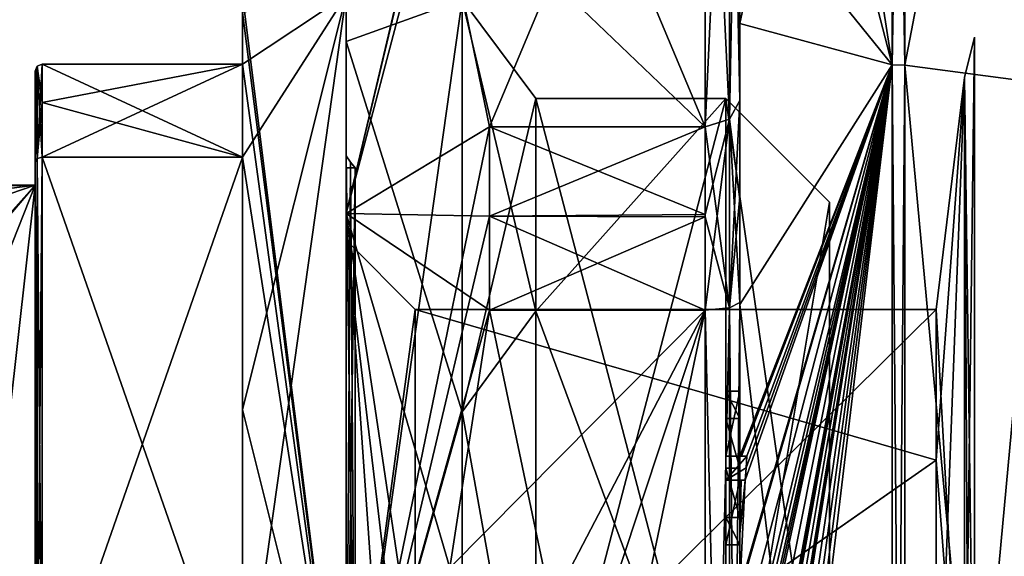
# Model space of a CAD drawing. Extents: x -23 to 1160, y -1799 to -1.
# Tile 125 of 216: x -15 to -1, y -24 to -16. Entities that reach past the tile are written whole.
import ezdxf

# ---------------------------------------------------------------- set-up
doc = ezdxf.new("R2010")
doc.units = 0
doc.header["$LTSCALE"] = 72.282644
for name, color, linetype in [('1901', 7, 'CONTINUOUS'), ('1903', 7, 'CONTINUOUS'), ('1904', 7, 'CONTINUOUS'), ('1905', 7, 'CONTINUOUS'), ('1907', 7, 'CONTINUOUS'), ('1908', 7, 'CONTINUOUS'), ('1909', 7, 'CONTINUOUS'), ('1910', 7, 'CONTINUOUS'), ('1911', 7, 'CONTINUOUS'), ('1914', 7, 'CONTINUOUS'), ('1915', 7, 'CONTINUOUS'), ('1916', 7, 'CONTINUOUS'), ('1981', 7, 'CONTINUOUS'), ('1996', 7, 'CONTINUOUS'), ('1997', 7, 'CONTINUOUS'), ('1998', 7, 'CONTINUOUS'), ('1999', 7, 'CONTINUOUS'), ('2000', 7, 'CONTINUOUS'), ('2005', 7, 'CONTINUOUS'), ('2006', 7, 'CONTINUOUS'), ('2009', 7, 'CONTINUOUS'), ('2010', 7, 'CONTINUOUS'), ('2011', 7, 'CONTINUOUS'), ('2012', 7, 'CONTINUOUS'), ('2013', 7, 'CONTINUOUS'), ('2201', 7, 'CONTINUOUS'), ('2202', 7, 'CONTINUOUS'), ('2205', 7, 'CONTINUOUS'), ('2206', 7, 'CONTINUOUS'), ('2207', 7, 'CONTINUOUS'), ('2208', 7, 'CONTINUOUS'), ('2213', 7, 'CONTINUOUS'), ('2214', 7, 'CONTINUOUS'), ('2215', 7, 'CONTINUOUS'), ('2216', 7, 'CONTINUOUS'), ('2217', 7, 'CONTINUOUS'), ('2221', 7, 'CONTINUOUS'), ('2222', 7, 'CONTINUOUS'), ('2224', 7, 'CONTINUOUS'), ('2225', 7, 'CONTINUOUS'), ('2226', 7, 'CONTINUOUS'), ('2227', 7, 'CONTINUOUS'), ('2228', 7, 'CONTINUOUS'), ('2259', 7, 'CONTINUOUS'), ('2267', 7, 'CONTINUOUS'), ('2268', 7, 'CONTINUOUS'), ('2286', 7, 'CONTINUOUS'), ('2287', 7, 'CONTINUOUS'), ('2288', 7, 'CONTINUOUS'), ('2289', 7, 'CONTINUOUS'), ('2292', 7, 'CONTINUOUS'), ('2331', 7, 'CONTINUOUS'), ('2332', 7, 'CONTINUOUS'), ('2333', 7, 'CONTINUOUS'), ('2334', 7, 'CONTINUOUS'), ('2335', 7, 'CONTINUOUS'), ('2336', 7, 'CONTINUOUS'), ('2337', 7, 'CONTINUOUS'), ('2383', 7, 'CONTINUOUS'), ('2384', 7, 'CONTINUOUS'), ('2388', 7, 'CONTINUOUS'), ('2390', 7, 'CONTINUOUS')]:
    doc.layers.add(name, color=color, linetype=linetype)

msp = doc.modelspace()

# ---------------------------------------------------------------- linework, layer by layer
at = {"layer": '1901', "color": 7, "linetype": 'CONTINUOUS'}
for points in [[(-3.1, -19), (-3.1, -28, 9), (-3.1, -27.5), (-3.1, -19)], [(-3.1, -28, -9), (-3.1, -19), (-3.1, -28, -0.5), (-3.1, -28, -9)], [(-3.1, -28, -0.5), (-3.1, -19), (-3.1, -27.5), (-3.1, -28, -0.5)]]:
    msp.add_3dface(points, dxfattribs=at)
at = {"layer": '1903', "color": 7, "linetype": 'CONTINUOUS'}
for points in [[(-10.1, -16), (-10.1, -28, -12), (-11.6, -16), (-10.1, -16)], [(-11.6, -16), (-10.1, -28, -12), (-11.6, -16.253, -2.45), (-11.6, -16)], [(-11.6, -16.253, -2.45), (-10.1, -28, -12), (-11.6, -17, -4.796), (-11.6, -16.253, -2.45)], [(-14.5, -17, -4.796), (-11.6, -17, -4.796), (-11.6, -18.347, -7.128), (-14.5, -17, -4.796)], [(-14.5, -17.556, -5.909), (-14.5, -17, -4.796), (-11.6, -18.347, -7.128), (-14.5, -17.556, -5.909)], [(-11.6, -17, -4.796), (-10.1, -28, -12), (-11.6, -18.347, -7.128), (-11.6, -17, -4.796)], [(-14.5, -18.347, -7.128), (-14.5, -17.556, -5.909), (-11.6, -18.347, -7.128), (-14.5, -18.347, -7.128)], [(-11.6, -18.347, -7.128), (-10.1, -28, -12), (-11.6, -22, -10.392), (-11.6, -18.347, -7.128)], [(-11.6, -22, -10.392), (-10.1, -28, -12), (-11.6, -26.653, -11.924), (-11.6, -22, -10.392)]]:
    msp.add_3dface(points, dxfattribs=at)
at = {"layer": '1904', "color": 7, "linetype": 'CONTINUOUS'}
for points in [[(-11.6, -26.653, 11.924), (-10.1, -16), (-11.6, -22, 10.392), (-11.6, -26.653, 11.924)], [(-10.1, -16), (-11.6, -26.653, 11.924), (-10.1, -28, 12), (-10.1, -16)], [(-11.6, -22, 10.392), (-10.1, -16), (-11.6, -18.347, 7.128), (-11.6, -22, 10.392)], [(-11.6, -18.347, 7.128), (-10.1, -16), (-11.6, -17, 4.796), (-11.6, -18.347, 7.128)], [(-11.6, -17, 4.796), (-10.1, -16), (-11.6, -16.253, 2.45), (-11.6, -17, 4.796)], [(-14.5, -18.347, 7.128), (-11.6, -18.347, 7.128), (-11.6, -17, 4.796), (-14.5, -18.347, 7.128)], [(-14.5, -17.556, 5.91), (-14.5, -18.347, 7.128), (-11.6, -17, 4.796), (-14.5, -17.556, 5.91)], [(-14.5, -17, 4.796), (-14.5, -17.556, 5.91), (-11.6, -17, 4.796), (-14.5, -17, 4.796)]]:
    msp.add_3dface(points, dxfattribs=at)
at = {"layer": '1905', "color": 7, "linetype": 'CONTINUOUS'}
for points in [[(-10.1, -28, -12), (-10.1, -16), (-10.1, -28, -11.329), (-10.1, -28, -12)], [(-10.1, -16), (-10.1, -28, 12), (-10.1, -16.671), (-10.1, -16)], [(-10.1, -16), (-10.1, -16.671), (-10.1, -28, -11.329), (-10.1, -16)], [(-10.1, -28, 12), (-10.1, -28, 11.329), (-10.1, -16.671), (-10.1, -28, 12)]]:
    msp.add_3dface(points, dxfattribs=at)
at = {"layer": '1907', "color": 7, "linetype": 'CONTINUOUS'}
for points in [[(-7.35, -28, 10.5), (-4.6, -28, 10.5), (-4.6, -17.5), (-7.35, -28, 10.5)], [(-7.35, -28, 10.5), (-4.6, -17.5), (-7.35, -20.575, 7.425), (-7.35, -28, 10.5)], [(-7.35, -17.5), (-4.6, -28, -10.5), (-7.35, -20.575, -7.425), (-7.35, -17.5)], [(-4.6, -28, -10.5), (-7.35, -17.5), (-4.6, -17.5), (-4.6, -28, -10.5)], [(-4.6, -17.5), (-7.35, -17.5), (-7.35, -20.575, 7.425), (-4.6, -17.5)], [(-4.6, -28, -10.5), (-7.35, -28, -10.5), (-7.35, -20.575, -7.425), (-4.6, -28, -10.5)]]:
    msp.add_3dface(points, dxfattribs=at)
at = {"layer": '1908', "color": 7, "linetype": 'CONTINUOUS'}
for points in [[(-14.6, -18.75), (-14.6, -28, 9.25), (-14.6, -17.1, 4.776), (-14.6, -18.75)], [(-14.6, -17.644, -5.863), (-14.6, -18.75), (-14.6, -17.1, -4.776), (-14.6, -17.644, -5.863)], [(-14.6, -17.1, -4.776), (-14.6, -18.75), (-14.6, -17.1, 4.776), (-14.6, -17.1, -4.776)], [(-14.6, -17.1, 4.776), (-14.6, -28, 9.25), (-14.6, -17.645, 5.863), (-14.6, -17.1, 4.776)], [(-14.6, -18.415, -7.052), (-14.6, -18.75), (-14.6, -17.644, -5.863), (-14.6, -18.415, -7.052)], [(-14.6, -17.645, 5.863), (-14.6, -28, 9.25), (-14.6, -18.414, 7.052), (-14.6, -17.645, 5.863)], [(-14.6, -18.414, 7.052), (-14.6, -28, 9.25), (-14.6, -29.315, 11.827), (-14.6, -18.414, 7.052)], [(-14.6, -26.685, 11.827), (-14.6, -18.414, 7.052), (-14.6, -29.315, 11.827), (-14.6, -26.685, 11.827)], [(-14.6, -28, -9.25), (-14.6, -18.75), (-14.6, -18.415, -7.052), (-14.6, -28, -9.25)], [(-14.6, -26.685, -11.827), (-14.6, -28, -9.25), (-14.6, -18.415, -7.052), (-14.6, -26.685, -11.827)]]:
    msp.add_3dface(points, dxfattribs=at)
at = {"layer": '1909', "color": 7, "linetype": 'CONTINUOUS'}
for points in [[(-17.6, -19.773, 4.229), (-14.6, -18.75), (-22.6, -19.773, 4.229), (-17.6, -19.773, 4.229)], [(-22.6, -19.773, 4.229), (-14.6, -18.75), (-22.6, -18.938, 1.855), (-22.6, -19.773, 4.229)], [(-22.6, -18.938, 1.855), (-14.6, -18.75), (-22.6, -18.75), (-22.6, -18.938, 1.855)], [(-15.941, -20.324, 5.162), (-14.6, -18.75), (-17.6, -19.773, 4.229), (-15.941, -20.324, 5.162)], [(-15.6, -21.267, 6.343), (-14.6, -18.75), (-15.941, -20.324, 5.162), (-15.6, -21.267, 6.343)], [(-14.6, -28, 9.25), (-14.6, -18.75), (-15.6, -27.661, 9.244), (-14.6, -28, 9.25)], [(-15.6, -27.661, 9.244), (-14.6, -18.75), (-15.6, -21.267, 6.343), (-15.6, -27.661, 9.244)]]:
    msp.add_3dface(points, dxfattribs=at)
at = {"layer": '1910', "color": 7, "linetype": 'CONTINUOUS'}
for points in [[(-22.6, -18.75), (-14.6, -18.75), (-15.979, -20.286, -5.105), (-22.6, -18.75)], [(-15.979, -20.286, -5.105), (-14.6, -18.75), (-15.6, -21.267, -6.343), (-15.979, -20.286, -5.105)], [(-14.6, -18.75), (-14.6, -28, -9.25), (-15.6, -21.267, -6.343), (-14.6, -18.75)], [(-15.6, -21.267, -6.343), (-14.6, -28, -9.25), (-15.6, -28.344, -9.244), (-15.6, -21.267, -6.343)]]:
    msp.add_3dface(points, dxfattribs=at)
at = {"layer": '1911', "color": 7, "linetype": 'CONTINUOUS'}
for points in [[(-11.6, -16.253, -2.45), (-11.6, -17, -4.796), (-11.6, -16.253, 2.45), (-11.6, -16.253, -2.45)], [(-11.6, -17, -4.796), (-11.6, -17, 4.796), (-11.6, -16.253, 2.45), (-11.6, -17, -4.796)], [(-11.6, -18.347, -7.128), (-11.6, -22, -10.392), (-11.6, -26.653, -11.924), (-11.6, -18.347, -7.128)], [(-11.6, -26.653, 11.924), (-11.6, -22, 10.392), (-11.6, -18.347, 7.128), (-11.6, -26.653, 11.924)]]:
    msp.add_3dface(points, dxfattribs=at)
at = {"layer": '1914', "color": 7, "linetype": 'CONTINUOUS'}
for points in [[(-14.5, -18.347, -7.128), (-11.6, -18.347, -7.128), (-11.6, -26.653, -11.924), (-14.5, -18.347, -7.128)], [(-14.5, -18.347, -7.128), (-11.6, -26.653, -11.924), (-14.5, -26.653, -11.924), (-14.5, -18.347, -7.128)]]:
    msp.add_3dface(points, dxfattribs=at)
at = {"layer": '1915', "color": 7, "linetype": 'CONTINUOUS'}
for points in [[(-11.6, -17, -4.796), (-14.5, -17, -4.796), (-14.5, -17, 4.796), (-11.6, -17, -4.796)], [(-11.6, -17, -4.796), (-14.5, -17, 4.796), (-11.6, -17, 4.796), (-11.6, -17, -4.796)]]:
    msp.add_3dface(points, dxfattribs=at)
at = {"layer": '1916', "color": 7, "linetype": 'CONTINUOUS'}
for points in [[(-14.5, -26.653, 11.924), (-11.6, -26.653, 11.924), (-11.6, -18.347, 7.128), (-14.5, -26.653, 11.924)], [(-14.5, -26.653, 11.924), (-11.6, -18.347, 7.128), (-14.5, -18.347, 7.128), (-14.5, -26.653, 11.924)]]:
    msp.add_3dface(points, dxfattribs=at)
at = {"layer": '1981', "color": 7, "linetype": 'CONTINUOUS'}
for points in [[(-3.1, -19), (-3.1, -28, -9), (-4.6, -17.5), (-3.1, -19)], [(-4.6, -28, 10.5), (-3.1, -19), (-4.6, -17.5), (-4.6, -28, 10.5)], [(-3.1, -28, -9), (-4.6, -28, -10.5), (-4.6, -17.5), (-3.1, -28, -9)], [(-3.1, -28, 9), (-3.1, -19), (-4.6, -28, 10.5), (-3.1, -28, 9)]]:
    msp.add_3dface(points, dxfattribs=at)
at = {"layer": '1996', "color": 7, "linetype": 'CONTINUOUS'}
for points in [[(-14.571, -18.367, 7.106), (-14.6, -18.414, 7.052), (-14.571, -26.663, 11.895), (-14.571, -18.367, 7.106)], [(-14.5, -26.653, 11.924), (-14.5, -18.347, 7.128), (-14.571, -18.367, 7.106), (-14.5, -26.653, 11.924)], [(-14.5, -26.653, 11.924), (-14.571, -18.367, 7.106), (-14.571, -26.663, 11.895), (-14.5, -26.653, 11.924)], [(-14.6, -18.414, 7.052), (-14.6, -26.685, 11.827), (-14.571, -26.663, 11.895), (-14.6, -18.414, 7.052)]]:
    msp.add_3dface(points, dxfattribs=at)
at = {"layer": '1997', "color": 7, "linetype": 'CONTINUOUS'}
for points in [[(-14.571, -17.03, 4.79), (-14.6, -17.1, 4.776), (-14.571, -18.367, 7.106), (-14.571, -17.03, 4.79)], [(-14.6, -17.1, 4.776), (-14.6, -17.645, 5.863), (-14.571, -18.367, 7.106), (-14.6, -17.1, 4.776)], [(-14.5, -17.556, 5.91), (-14.5, -17, 4.796), (-14.571, -17.03, 4.79), (-14.5, -17.556, 5.91)], [(-14.5, -18.347, 7.128), (-14.5, -17.556, 5.91), (-14.571, -17.03, 4.79), (-14.5, -18.347, 7.128)], [(-14.5, -18.347, 7.128), (-14.571, -17.03, 4.79), (-14.571, -18.367, 7.106), (-14.5, -18.347, 7.128)], [(-14.6, -17.645, 5.863), (-14.6, -18.414, 7.052), (-14.571, -18.367, 7.106), (-14.6, -17.645, 5.863)]]:
    msp.add_3dface(points, dxfattribs=at)
at = {"layer": '1998', "color": 7, "linetype": 'CONTINUOUS'}
for points in [[(-14.6, -17.1, -4.776), (-14.6, -17.1, 4.776), (-14.571, -17.03, 4.79), (-14.6, -17.1, -4.776)], [(-14.571, -17.03, -4.79), (-14.6, -17.1, -4.776), (-14.571, -17.03, 4.79), (-14.571, -17.03, -4.79)], [(-14.5, -17, 4.796), (-14.5, -17, -4.796), (-14.571, -17.03, -4.79), (-14.5, -17, 4.796)], [(-14.5, -17, 4.796), (-14.571, -17.03, -4.79), (-14.571, -17.03, 4.79), (-14.5, -17, 4.796)]]:
    msp.add_3dface(points, dxfattribs=at)
at = {"layer": '1999', "color": 7, "linetype": 'CONTINUOUS'}
for points in [[(-14.6, -18.415, -7.052), (-14.6, -17.644, -5.863), (-14.571, -17.03, -4.79), (-14.6, -18.415, -7.052)], [(-14.571, -18.367, -7.106), (-14.6, -18.415, -7.052), (-14.571, -17.03, -4.79), (-14.571, -18.367, -7.106)], [(-14.6, -17.644, -5.863), (-14.6, -17.1, -4.776), (-14.571, -17.03, -4.79), (-14.6, -17.644, -5.863)], [(-14.5, -17, -4.796), (-14.5, -17.556, -5.909), (-14.571, -18.367, -7.106), (-14.5, -17, -4.796)], [(-14.5, -17, -4.796), (-14.571, -18.367, -7.106), (-14.571, -17.03, -4.79), (-14.5, -17, -4.796)], [(-14.5, -17.556, -5.909), (-14.5, -18.347, -7.128), (-14.571, -18.367, -7.106), (-14.5, -17.556, -5.909)]]:
    msp.add_3dface(points, dxfattribs=at)
at = {"layer": '2000', "color": 7, "linetype": 'CONTINUOUS'}
for points in [[(-14.6, -26.685, -11.827), (-14.6, -18.415, -7.052), (-14.571, -18.367, -7.106), (-14.6, -26.685, -11.827)], [(-14.571, -26.663, -11.895), (-14.6, -26.685, -11.827), (-14.571, -18.367, -7.106), (-14.571, -26.663, -11.895)], [(-14.5, -18.347, -7.128), (-14.5, -26.653, -11.924), (-14.571, -26.663, -11.895), (-14.5, -18.347, -7.128)], [(-14.5, -18.347, -7.128), (-14.571, -26.663, -11.895), (-14.571, -18.367, -7.106), (-14.5, -18.347, -7.128)]]:
    msp.add_3dface(points, dxfattribs=at)
at = {"layer": '2005', "color": 7, "linetype": 'CONTINUOUS'}
for points in [[(-10.1, -16.671), (-10.1, -28, 11.329), (-8.417, -16.064), (-10.1, -16.671)], [(-8.417, -16.064), (-10.1, -28, 11.329), (-8.417, -22.032, 10.337), (-8.417, -16.064)], [(-7.35, -17.5), (-8.417, -16.064), (-8.417, -22.032, 10.337), (-7.35, -17.5)], [(-7.35, -20.575, 7.425), (-7.35, -17.5), (-8.417, -22.032, 10.337), (-7.35, -20.575, 7.425)], [(-7.35, -28, 10.5), (-7.35, -20.575, 7.425), (-8.417, -22.032, 10.337), (-7.35, -28, 10.5)], [(-8.417, -22.032, 10.337), (-10.1, -28, 11.329), (-8.417, -33.968, 10.337), (-8.417, -22.032, 10.337)], [(-7.35, -28, 10.5), (-8.417, -22.032, 10.337), (-8.417, -33.968, 10.337), (-7.35, -28, 10.5)]]:
    msp.add_3dface(points, dxfattribs=at)
at = {"layer": '2006', "color": 7, "linetype": 'CONTINUOUS'}
for points in [[(-10.1, -16.671), (-8.417, -16.064), (-8.417, -22.032, -10.337), (-10.1, -16.671)], [(-7.35, -17.5), (-7.35, -20.575, -7.425), (-8.417, -16.064), (-7.35, -17.5)], [(-8.417, -16.064), (-7.35, -20.575, -7.425), (-8.417, -22.032, -10.337), (-8.417, -16.064)], [(-10.1, -28, -11.329), (-10.1, -16.671), (-8.417, -22.032, -10.337), (-10.1, -28, -11.329)], [(-7.35, -20.575, -7.425), (-7.35, -28, -10.5), (-8.417, -22.032, -10.337), (-7.35, -20.575, -7.425)], [(-8.417, -33.968, -10.337), (-10.1, -28, -11.329), (-8.417, -22.032, -10.337), (-8.417, -33.968, -10.337)], [(-7.35, -28, -10.5), (-8.417, -33.968, -10.337), (-8.417, -22.032, -10.337), (-7.35, -28, -10.5)]]:
    msp.add_3dface(points, dxfattribs=at)
at = {"layer": '2009', "color": 7, "linetype": 'CONTINUOUS'}
for points in [[(-10.1, -18.5), (-10.1, -28, -9.5), (-10.1, -18.329), (-10.1, -18.5)], [(-10.1, -18.5), (-10.1, -18.329), (-10.1, -28, 9.671), (-10.1, -18.5)], [(-10.1, -18.329), (-10.1, -28, -9.5), (-10.1, -28, -9.671), (-10.1, -18.329)], [(-10.1, -28, 9.5), (-10.1, -18.5), (-10.1, -28, 9.671), (-10.1, -28, 9.5)]]:
    msp.add_3dface(points, dxfattribs=at)
at = {"layer": '2010', "color": 7, "linetype": 'CONTINUOUS'}
for points in [[(-10.1, -28, -9.5), (-10.1, -18.5), (-9.968, -28, -9.5), (-10.1, -28, -9.5)], [(-9.968, -28, -9.5), (-10.1, -18.5), (-9.968, -18.5), (-9.968, -28, -9.5)]]:
    msp.add_3dface(points, dxfattribs=at)
at = {"layer": '2011', "color": 7, "linetype": 'CONTINUOUS'}
for points in [[(-10.1, -18.5), (-10.1, -28, 9.5), (-9.968, -18.5), (-10.1, -18.5)], [(-9.968, -18.5), (-10.1, -28, 9.5), (-9.968, -28, 9.5), (-9.968, -18.5)]]:
    msp.add_3dface(points, dxfattribs=at)
at = {"layer": '2012', "color": 7, "linetype": 'CONTINUOUS'}
for points in [[(-10.1, -28, 9.671), (-10.1, -18.329), (-9.968, -28, 9.5), (-10.1, -28, 9.671)], [(-9.968, -28, 9.5), (-10.1, -18.329), (-10.037, -18.417), (-9.968, -28, 9.5)], [(-9.968, -18.5), (-9.968, -28, 9.5), (-10.037, -18.417), (-9.968, -18.5)]]:
    msp.add_3dface(points, dxfattribs=at)
at = {"layer": '2013', "color": 7, "linetype": 'CONTINUOUS'}
for points in [[(-10.1, -18.329), (-10.1, -28, -9.671), (-10.037, -18.417), (-10.1, -18.329)], [(-10.1, -28, -9.671), (-9.968, -18.5), (-10.037, -18.417), (-10.1, -28, -9.671)], [(-10.1, -28, -9.671), (-9.968, -28, -9.5), (-9.968, -18.5), (-10.1, -28, -9.671)]]:
    msp.add_3dface(points, dxfattribs=at)
at = {"layer": '2201', "linetype": 'CONTINUOUS'}
for points in [[(-10.1, -19.55), (-10.1, -27.999, 8.45), (-10.1, -15.5), (-10.1, -19.55)], [(-10.1, -19.161, -8.839), (-10.1, -19.55), (-10.1, -15.5), (-10.1, -19.161, -8.839)], [(-10.1, -15.5), (-10.1, -27.999, 8.45), (-10.1, -19.161, 8.839), (-10.1, -15.5)], [(-10.1, -28.001, -8.45), (-10.1, -19.55), (-10.1, -19.161, -8.839), (-10.1, -28.001, -8.45)], [(-10.1, -28.001, -8.45), (-10.1, -19.161, -8.839), (-10.1, -36.839, -8.839), (-10.1, -28.001, -8.45)], [(-10.1, -19.161, 8.839), (-10.1, -27.999, 8.45), (-10.1, -36.839, 8.839), (-10.1, -19.161, 8.839)], [(-10.1, -19.161, -8.839), (-10.1, -28, -12.5), (-10.1, -36.839, -8.839), (-10.1, -19.161, -8.839)], [(-10.1, -28, 12.5), (-10.1, -19.161, 8.839), (-10.1, -36.839, 8.839), (-10.1, -28, 12.5)]]:
    msp.add_3dface(points, dxfattribs=at)
at = {"layer": '2202', "linetype": 'CONTINUOUS'}
for points in [[(-8.023, -20.56, -15.95), (-4.9, -35.44, -15.95), (-8.598, -24.292, -15.95), (-8.023, -20.56, -15.95)], [(-4.9, -20.56, -15.95), (-4.9, -35.44, -15.95), (-8.023, -20.56, -15.95), (-4.9, -20.56, -15.95)]]:
    msp.add_3dface(points, dxfattribs=at)
at = {"layer": '2205', "linetype": 'CONTINUOUS'}
for points in [[(-8.598, -31.708, 15.95), (-4.9, -20.56, 15.95), (-8.786, -28, 15.95), (-8.598, -31.708, 15.95)], [(-8.786, -28, 15.95), (-4.9, -20.56, 15.95), (-8.598, -24.29, 15.95), (-8.786, -28, 15.95)], [(-8.023, -35.44, 15.95), (-4.9, -20.56, 15.95), (-8.598, -31.708, 15.95), (-8.023, -35.44, 15.95)], [(-8.598, -24.29, 15.95), (-4.9, -20.56, 15.95), (-8.023, -20.56, 15.95), (-8.598, -24.29, 15.95)], [(-4.9, -35.44, 15.95), (-4.9, -20.56, 15.95), (-8.023, -35.44, 15.95), (-4.9, -35.44, 15.95)]]:
    msp.add_3dface(points, dxfattribs=at)
at = {"layer": '2206', "linetype": 'CONTINUOUS'}
for points in [[(-8.023, -17.907, 14.418), (-4.9, -10.467, 1.532), (-8.786, -14.187, 7.975), (-8.023, -17.907, 14.418)], [(-4.9, -17.907, 14.418), (-4.9, -10.467, 1.532), (-8.023, -17.907, 14.418), (-4.9, -17.907, 14.418)]]:
    msp.add_3dface(points, dxfattribs=at)
at = {"layer": '2207', "linetype": 'CONTINUOUS'}
for points in [[(-8.023, -10.467, -1.532), (-4.9, -17.907, -14.418), (-8.786, -14.187, -7.975), (-8.023, -10.467, -1.532)], [(-4.9, -10.467, -1.532), (-4.9, -17.907, -14.418), (-8.023, -10.467, -1.532), (-4.9, -10.467, -1.532)], [(-8.786, -14.187, -7.975), (-4.9, -17.907, -14.418), (-8.023, -17.907, -14.418), (-8.786, -14.187, -7.975)]]:
    msp.add_3dface(points, dxfattribs=at)
at = {"layer": '2208', "linetype": 'CONTINUOUS'}
for points in [[(-4.4, -17.529, 14.764), (-4.4, -13.915, 8.604), (-4.4, -9.979, 1.686), (-4.4, -17.529, 14.764)], [(-4.4, -9.979, -1.686), (-4.4, -14.278, -13.855), (-4.4, -17.529, -14.764), (-4.4, -9.979, -1.686)], [(-4.4, -11.635, 10.603), (-4.4, -14.211, 9.116), (-4.4, -16.414, 15.685), (-4.4, -11.635, 10.603)], [(-4.4, -14.211, 9.116), (-4.4, -13.915, 8.604), (-4.4, -17.529, 14.764), (-4.4, -14.211, 9.116)], [(-4.4, -16.414, 15.685), (-4.4, -14.211, 9.116), (-4.4, -17.529, 14.764), (-4.4, -16.414, 15.685)], [(-4.4, -14.278, -13.855), (-4.4, -20.48, -17.992), (-4.4, -17.529, -14.764), (-4.4, -14.278, -13.855)], [(-4.4, -22.674, 18.759), (-4.4, -16.414, 15.685), (-4.4, -22.674, 18.216), (-4.4, -22.674, 18.759)], [(-4.4, -22.674, 18.216), (-4.4, -16.414, 15.685), (-4.4, -20.45, 16.45), (-4.4, -22.674, 18.216)], [(-4.4, -20.45, 16.45), (-4.4, -16.414, 15.685), (-4.4, -18.961, 15.681), (-4.4, -20.45, 16.45)], [(-4.4, -18.961, 15.681), (-4.4, -16.414, 15.685), (-4.4, -17.529, 14.764), (-4.4, -18.961, 15.681)], [(-4.4, -17.529, -14.764), (-4.4, -20.48, -17.992), (-4.4, -18.921, -15.658), (-4.4, -17.529, -14.764)], [(-4.4, -18.921, -15.658), (-4.4, -20.48, -17.992), (-4.4, -20.45, -16.45), (-4.4, -18.921, -15.658)], [(-4.4, -21.736, 16.5), (-4.4, -22.674, 18.216), (-4.4, -20.45, 16.45), (-4.4, -21.736, 16.5)], [(-4.4, -35.55, 16.45), (-4.4, -21.736, 16.5), (-4.4, -20.45, 16.45), (-4.4, -35.55, 16.45)], [(-4.4, -26.85, -16.5), (-4.4, -29.051, -16.5), (-4.4, -20.45, -16.45), (-4.4, -26.85, -16.5)], [(-4.4, -20.45, -16.45), (-4.4, -29.051, -16.5), (-4.4, -35.55, -16.45), (-4.4, -20.45, -16.45)], [(-4.4, -26.85, -16.783), (-4.4, -26.85, -16.5), (-4.4, -20.45, -16.45), (-4.4, -26.85, -16.783)], [(-4.4, -20.48, -17.992), (-4.4, -26.85, -16.783), (-4.4, -20.45, -16.45), (-4.4, -20.48, -17.992)], [(-4.4, -27.779, -19.499), (-4.4, -26.85, -16.783), (-4.4, -20.48, -17.992), (-4.4, -27.779, -19.499)], [(-4.4, -22.13, 16.5), (-4.4, -21.736, 16.5), (-4.4, -35.55, 16.45), (-4.4, -22.13, 16.5)], [(-4.4, -22.848, 17.85), (-4.4, -22.13, 16.5), (-4.4, -23.565, 16.5), (-4.4, -22.848, 17.85)], [(-4.4, -23.565, 16.5), (-4.4, -22.13, 16.5), (-4.4, -35.55, 16.45), (-4.4, -23.565, 16.5)], [(-4.4, -23.021, 18.216), (-4.4, -23.958, 16.5), (-4.4, -23.021, 18.854), (-4.4, -23.021, 18.216)], [(-4.4, -23.021, 18.854), (-4.4, -23.958, 16.5), (-4.4, -23.804, 19.043), (-4.4, -23.021, 18.854)], [(-4.4, -23.958, 16.5), (-4.4, -23.565, 16.5), (-4.4, -35.55, 16.45), (-4.4, -23.958, 16.5)], [(-4.4, -23.804, 19.043), (-4.4, -23.958, 16.5), (-4.4, -24.587, 19.196), (-4.4, -23.804, 19.043)], [(-4.4, -24.587, 19.196), (-4.4, -23.958, 16.5), (-4.4, -25.878, 16.5), (-4.4, -24.587, 19.196)], [(-4.4, -25.878, 16.5), (-4.4, -23.958, 16.5), (-4.4, -35.55, 16.45), (-4.4, -25.878, 16.5)]]:
    msp.add_3dface(points, dxfattribs=at)
at = {"layer": '2213', "linetype": 'CONTINUOUS'}
for points in [[(-2.195, -6.017), (-2.195, -17.009, -19.037), (-3.769, -6.84), (-2.195, -6.017)], [(-2.195, -17.009, -19.037), (-4.4, -8.5), (-3.769, -6.84), (-2.195, -17.009, -19.037)], [(-4.4, -14.278, -13.855), (-4.4, -8.5), (-2.195, -17.009, -19.037), (-4.4, -14.278, -13.855)], [(-4.4, -20.48, -17.992), (-4.4, -14.278, -13.855), (-2.195, -17.009, -19.037), (-4.4, -20.48, -17.992)], [(-2.195, -38.991, -19.037), (-4.4, -20.48, -17.992), (-2.195, -17.009, -19.037), (-2.195, -38.991, -19.037)], [(-4.4, -27.779, -19.499), (-4.4, -20.48, -17.992), (-2.195, -38.991, -19.037), (-4.4, -27.779, -19.499)]]:
    msp.add_3dface(points, dxfattribs=at)
at = {"layer": '2214', "linetype": 'CONTINUOUS'}
for points in [[(-2.195, -6.017), (-4.4, -16.414, 15.685), (-2.195, -17.009, 19.037), (-2.195, -6.017)], [(-4.4, -16.414, 15.685), (-2.195, -6.017), (-4.4, -11.613, 10.616), (-4.4, -16.414, 15.685)], [(-4.4, -11.624, 10.61), (-4.4, -16.414, 15.685), (-4.4, -11.613, 10.616), (-4.4, -11.624, 10.61)], [(-4.4, -11.635, 10.603), (-4.4, -16.414, 15.685), (-4.4, -11.624, 10.61), (-4.4, -11.635, 10.603)], [(-4.4, -16.414, 15.685), (-4.4, -22.674, 18.759), (-2.195, -17.009, 19.037), (-4.4, -16.414, 15.685)], [(-4.4, -28.075, 19.5), (-4.4, -28.895, 19.479), (-2.195, -17.009, 19.037), (-4.4, -28.075, 19.5)], [(-2.195, -17.009, 19.037), (-4.4, -28.895, 19.479), (-4.4, -28.898, 19.49), (-2.195, -17.009, 19.037)], [(-4.4, -28.075, 19.5), (-2.195, -17.009, 19.037), (-4.4, -27.249, 19.5), (-4.4, -28.075, 19.5)], [(-2.195, -17.009, 19.037), (-4.4, -22.674, 18.759), (-4.374, -22.674, 19.134), (-2.195, -17.009, 19.037)], [(-2.195, -17.009, 19.037), (-4.4, -24.587, 19.196), (-4.396, -24.594, 19.349), (-2.195, -17.009, 19.037)], [(-4.4, -24.587, 19.196), (-2.195, -17.009, 19.037), (-4.32, -23.021, 19.5), (-4.4, -24.587, 19.196)], [(-2.195, -17.009, 19.037), (-4.4, -26.56, 19.447), (-4.4, -26.884, 19.5), (-2.195, -17.009, 19.037)], [(-4.4, -26.56, 19.447), (-2.195, -17.009, 19.037), (-4.399, -26.227, 19.5), (-4.4, -26.56, 19.447)], [(-2.195, -17.009, 19.037), (-4.4, -29.883, 19.409), (-4.395, -30.513, 19.5), (-2.195, -17.009, 19.037)], [(-4.4, -29.883, 19.409), (-2.195, -17.009, 19.037), (-4.4, -29.263, 19.5), (-4.4, -29.883, 19.409)], [(-2.195, -17.009, 19.037), (-4.4, -32.004, 19.084), (-4.34, -32.637, 19.5), (-2.195, -17.009, 19.037)], [(-4.4, -32.004, 19.084), (-2.195, -17.009, 19.037), (-4.391, -30.86, 19.5), (-4.4, -32.004, 19.084)], [(-4.4, -29.263, 19.5), (-2.195, -17.009, 19.037), (-4.4, -29.082, 19.5), (-4.4, -29.263, 19.5)], [(-4.4, -29.082, 19.5), (-2.195, -17.009, 19.037), (-4.4, -28.901, 19.5), (-4.4, -29.082, 19.5)], [(-4.4, -28.901, 19.5), (-2.195, -17.009, 19.037), (-4.4, -28.898, 19.49), (-4.4, -28.901, 19.5)], [(-4.4, -27.249, 19.5), (-2.195, -17.009, 19.037), (-4.4, -27.067, 19.5), (-4.4, -27.249, 19.5)], [(-4.4, -27.067, 19.5), (-2.195, -17.009, 19.037), (-4.4, -26.884, 19.5), (-4.4, -27.067, 19.5)], [(-4.399, -26.227, 19.5), (-2.195, -17.009, 19.037), (-4.394, -25.404, 19.5), (-4.399, -26.227, 19.5)], [(-4.383, -24.594, 19.5), (-2.195, -17.009, 19.037), (-4.396, -24.594, 19.349), (-4.383, -24.594, 19.5)], [(-4.393, -30.687, 19.5), (-2.195, -17.009, 19.037), (-4.395, -30.513, 19.5), (-4.393, -30.687, 19.5)], [(-4.394, -25.404, 19.5), (-2.195, -17.009, 19.037), (-4.383, -24.594, 19.5), (-4.394, -25.404, 19.5)], [(-4.391, -30.86, 19.5), (-2.195, -17.009, 19.037), (-4.393, -30.687, 19.5), (-4.391, -30.86, 19.5)], [(-4.296, -22.674, 19.5), (-2.195, -17.009, 19.037), (-4.374, -22.674, 19.134), (-4.296, -22.674, 19.5)], [(-4.295, -33.334, 19.5), (-2.195, -17.009, 19.037), (-4.34, -32.637, 19.5), (-4.295, -33.334, 19.5)], [(-4.32, -23.021, 19.5), (-2.195, -17.009, 19.037), (-4.309, -22.846, 19.5), (-4.32, -23.021, 19.5)], [(-4.309, -22.846, 19.5), (-2.195, -17.009, 19.037), (-4.296, -22.674, 19.5), (-4.309, -22.846, 19.5)], [(-4.232, -34, 19.5), (-2.195, -17.009, 19.037), (-4.295, -33.334, 19.5), (-4.232, -34, 19.5)], [(-2.195, -38.991, 19.037), (-2.195, -17.009, 19.037), (-4.232, -34, 19.5), (-2.195, -38.991, 19.037)], [(-4.4, -23.021, 18.854), (-4.4, -23.804, 19.043), (-4.38, -23.021, 19.18), (-4.4, -23.021, 18.854)], [(-4.4, -23.804, 19.043), (-4.4, -24.587, 19.196), (-4.32, -23.021, 19.5), (-4.4, -23.804, 19.043)], [(-4.38, -23.021, 19.18), (-4.4, -23.804, 19.043), (-4.32, -23.021, 19.5), (-4.38, -23.021, 19.18)]]:
    msp.add_3dface(points, dxfattribs=at)
at = {"layer": '2215', "linetype": 'CONTINUOUS'}
for points in [[(-2.009, -17.015, 19.026), (0, -6.556), (-2.009, -6.03, 0), (-2.009, -17.015, 19.026)], [(0, -17.279, 18.571), (0, -6.556), (-2.009, -17.015, 19.026), (0, -17.279, 18.571)], [(-2.009, -38.985, 19.026), (0, -17.279, 18.571), (-2.009, -17.015, 19.026), (-2.009, -38.985, 19.026)], [(0, -38.721, 18.571), (0, -17.279, 18.571), (-2.009, -38.985, 19.026), (0, -38.721, 18.571)]]:
    msp.add_3dface(points, dxfattribs=at)
at = {"layer": '2216', "linetype": 'CONTINUOUS'}
for points in [[(0, -6.556), (0, -17.279, -18.571), (-2.009, -6.03, 0), (0, -6.556)], [(-2.009, -6.03, 0), (0, -17.279, -18.571), (-2.009, -17.015, -19.026), (-2.009, -6.03, 0)], [(0, -17.279, -18.571), (0, -38.721, -18.571), (-2.009, -17.015, -19.026), (0, -17.279, -18.571)], [(-2.009, -17.015, -19.026), (0, -38.721, -18.571), (-2.009, -38.985, -19.026), (-2.009, -17.015, -19.026)]]:
    msp.add_3dface(points, dxfattribs=at)
at = {"layer": '2217', "linetype": 'CONTINUOUS'}
for points in [[(-1.556, -22.732, -5.268), (-1.556, -28, -7.45), (-1.144, -17.195, 0), (-1.556, -22.732, -5.268)], [(-1.556, -28, -7.45), (-1.144, -28, -10.805), (-1.144, -17.195, 0), (-1.556, -28, -7.45)], [(-1.556, -20.55), (-1.556, -22.732, -5.268), (-1.144, -17.195, 0), (-1.556, -20.55)], [(-1.144, -28, 10.805), (-1.556, -20.55), (-1.144, -17.195, 0), (-1.144, -28, 10.805)], [(-1.556, -22.732, 5.268), (-1.556, -20.55), (-1.144, -28, 10.805), (-1.556, -22.732, 5.268)], [(-1.556, -28, 7.45), (-1.556, -22.732, 5.268), (-1.144, -28, 10.805), (-1.556, -28, 7.45)]]:
    msp.add_3dface(points, dxfattribs=at)
at = {"layer": '2221', "linetype": 'CONTINUOUS'}
for points in [[(-2.009, -17.015, -19.026), (-2.195, -6.017), (-2.102, -6.015, 0), (-2.009, -17.015, -19.026)], [(-2.195, -17.009, -19.037), (-2.195, -6.017), (-2.009, -17.015, -19.026), (-2.195, -17.009, -19.037)], [(-2.009, -6.03, 0), (-2.009, -17.015, -19.026), (-2.102, -6.015, 0), (-2.009, -6.03, 0)], [(-2.195, -38.991, -19.037), (-2.195, -17.009, -19.037), (-2.009, -38.985, -19.026), (-2.195, -38.991, -19.037)], [(-2.195, -17.009, -19.037), (-2.009, -17.015, -19.026), (-2.009, -38.985, -19.026), (-2.195, -17.009, -19.037)]]:
    msp.add_3dface(points, dxfattribs=at)
at = {"layer": '2222', "linetype": 'CONTINUOUS'}
for points in [[(-2.195, -6.017), (-2.195, -17.009, 19.037), (-2.102, -6.015, 0), (-2.195, -6.017)], [(-2.195, -17.009, 19.037), (-2.009, -6.03, 0), (-2.102, -6.015, 0), (-2.195, -17.009, 19.037)], [(-2.195, -17.009, 19.037), (-2.009, -17.015, 19.026), (-2.009, -6.03, 0), (-2.195, -17.009, 19.037)], [(-2.195, -17.009, 19.037), (-2.195, -38.991, 19.037), (-2.009, -17.015, 19.026), (-2.195, -17.009, 19.037)], [(-2.195, -38.991, 19.037), (-2.009, -38.985, 19.026), (-2.009, -17.015, 19.026), (-2.195, -38.991, 19.037)]]:
    msp.add_3dface(points, dxfattribs=at)
at = {"layer": '2224', "linetype": 'CONTINUOUS'}
for points in [[(-10.1, -15.5), (-10.1, -19.161, 8.839), (-8.023, -10.4), (-10.1, -15.5)], [(-10.1, -19.161, 8.839), (-8.023, -10.467, 1.532), (-8.023, -10.4), (-10.1, -19.161, 8.839)], [(-10.1, -19.161, 8.839), (-8.786, -14.187, 7.975), (-8.023, -10.467, 1.532), (-10.1, -19.161, 8.839)], [(-10.1, -19.161, -8.839), (-10.1, -15.5), (-8.786, -14.187, -7.975), (-10.1, -19.161, -8.839)], [(-10.1, -19.161, -8.839), (-8.786, -14.187, -7.975), (-8.023, -17.907, -14.418), (-10.1, -19.161, -8.839)], [(-10.1, -19.161, 8.839), (-8.023, -17.907, 14.418), (-8.786, -14.187, 7.975), (-10.1, -19.161, 8.839)], [(-10.1, -19.161, -8.839), (-8.023, -17.907, -14.418), (-8.023, -19.2, -15.242), (-10.1, -19.161, -8.839)], [(-10.1, -19.161, 8.839), (-10.1, -28, 12.5), (-8.023, -17.907, 14.418), (-10.1, -19.161, 8.839)], [(-8.023, -17.907, 14.418), (-10.1, -28, 12.5), (-8.023, -19.2, 15.242), (-8.023, -17.907, 14.418)], [(-10.1, -28, -12.5), (-10.1, -19.161, -8.839), (-9.483, -28, -14.24), (-10.1, -28, -12.5)], [(-10.1, -19.161, -8.839), (-8.023, -20.56, -15.95), (-8.598, -24.292, -15.95), (-10.1, -19.161, -8.839)], [(-8.023, -20.56, -15.95), (-10.1, -19.161, -8.839), (-8.023, -19.2, -15.242), (-8.023, -20.56, -15.95)], [(-10.1, -19.161, -8.839), (-8.598, -24.292, -15.95), (-8.786, -28, -15.95), (-10.1, -19.161, -8.839)], [(-10.1, -19.161, -8.839), (-8.786, -28, -15.95), (-9.483, -28, -14.24), (-10.1, -19.161, -8.839)], [(-10.1, -28, 12.5), (-8.023, -20.56, 15.95), (-8.023, -19.2, 15.242), (-10.1, -28, 12.5)], [(-10.1, -28, 12.5), (-8.598, -24.29, 15.95), (-8.023, -20.56, 15.95), (-10.1, -28, 12.5)]]:
    msp.add_3dface(points, dxfattribs=at)
at = {"layer": '2225', "linetype": 'CONTINUOUS'}
for points in [[(-9.1, -20.55), (-9.1, -28.001, -7.45), (-1.556, -20.55), (-9.1, -20.55)], [(-1.556, -20.55), (-9.1, -28.001, -7.45), (-1.556, -22.732, -5.268), (-1.556, -20.55)], [(-9.1, -28.001, -7.45), (-1.556, -28, -7.45), (-1.556, -22.732, -5.268), (-9.1, -28.001, -7.45)]]:
    msp.add_3dface(points, dxfattribs=at)
at = {"layer": '2226', "linetype": 'CONTINUOUS'}
for points in [[(-9.1, -20.55), (-1.556, -20.55), (-1.556, -22.732, 5.268), (-9.1, -20.55)], [(-9.1, -27.999, 7.45), (-9.1, -20.55), (-1.556, -22.732, 5.268), (-9.1, -27.999, 7.45)], [(-1.556, -28, 7.45), (-9.1, -27.999, 7.45), (-1.556, -22.732, 5.268), (-1.556, -28, 7.45)]]:
    msp.add_3dface(points, dxfattribs=at)
at = {"layer": '2227', "linetype": 'CONTINUOUS'}
for points in [[(-10.1, -19.55), (-10.1, -28.001, -8.45), (-9.1, -20.55), (-10.1, -19.55)], [(-10.1, -28.001, -8.45), (-9.1, -28.001, -7.45), (-9.1, -20.55), (-10.1, -28.001, -8.45)]]:
    msp.add_3dface(points, dxfattribs=at)
at = {"layer": '2228', "linetype": 'CONTINUOUS'}
for points in [[(-10.1, -27.999, 8.45), (-10.1, -19.55), (-9.1, -27.999, 7.45), (-10.1, -27.999, 8.45)], [(-10.1, -19.55), (-9.1, -20.55), (-9.1, -27.999, 7.45), (-10.1, -19.55)]]:
    msp.add_3dface(points, dxfattribs=at)
at = {"layer": '2259', "linetype": 'CONTINUOUS'}
for points in [[(-4.6, -21.736, 16.5), (-4.6, -22.13, 16.5), (-4.6, -22.674, 18.216), (-4.6, -21.736, 16.5)], [(-4.6, -22.674, 18.216), (-4.6, -22.13, 16.5), (-4.6, -22.848, 17.85), (-4.6, -22.674, 18.216)], [(-4.6, -22.674, 19.5), (-4.6, -22.674, 18.216), (-4.6, -22.848, 17.85), (-4.6, -22.674, 19.5)], [(-4.6, -23.021, 19.5), (-4.6, -22.674, 19.5), (-4.6, -23.021, 18.216), (-4.6, -23.021, 19.5)], [(-4.6, -23.021, 18.216), (-4.6, -22.674, 19.5), (-4.6, -22.848, 17.85), (-4.6, -23.021, 18.216)], [(-4.6, -23.565, 16.5), (-4.6, -23.021, 18.216), (-4.6, -22.848, 17.85), (-4.6, -23.565, 16.5)], [(-4.6, -23.958, 16.5), (-4.6, -23.021, 18.216), (-4.6, -23.565, 16.5), (-4.6, -23.958, 16.5)]]:
    msp.add_3dface(points, dxfattribs=at)
at = {"layer": '2267', "linetype": 'CONTINUOUS'}
for points in [[(-4.4, -22.13, 16.5), (-4.4, -22.848, 17.85), (-4.6, -22.13, 16.5), (-4.4, -22.13, 16.5)], [(-4.6, -22.13, 16.5), (-4.4, -22.848, 17.85), (-4.6, -22.848, 17.85), (-4.6, -22.13, 16.5)]]:
    msp.add_3dface(points, dxfattribs=at)
at = {"layer": '2268', "linetype": 'CONTINUOUS'}
for points in [[(-4.4, -21.736, 16.5), (-4.4, -22.13, 16.5), (-4.6, -21.736, 16.5), (-4.4, -21.736, 16.5)], [(-4.4, -22.13, 16.5), (-4.6, -22.13, 16.5), (-4.6, -21.736, 16.5), (-4.4, -22.13, 16.5)]]:
    msp.add_3dface(points, dxfattribs=at)
at = {"layer": '2286', "linetype": 'CONTINUOUS'}
for points in [[(-4.549, -20.528, 16.094), (-4.9, -20.56, 15.95), (-4.549, -35.472, 16.094), (-4.549, -20.528, 16.094)], [(-4.4, -35.55, 16.45), (-4.4, -20.45, 16.45), (-4.549, -20.528, 16.094), (-4.4, -35.55, 16.45)], [(-4.4, -35.55, 16.45), (-4.549, -20.528, 16.094), (-4.549, -35.472, 16.094), (-4.4, -35.55, 16.45)], [(-4.9, -20.56, 15.95), (-4.9, -35.44, 15.95), (-4.549, -35.472, 16.094), (-4.9, -20.56, 15.95)]]:
    msp.add_3dface(points, dxfattribs=at)
at = {"layer": '2287', "linetype": 'CONTINUOUS'}
for points in [[(-4.4, -17.529, 14.764), (-4.4, -9.979, 1.686), (-4.549, -10.326, 1.576), (-4.4, -17.529, 14.764)], [(-4.549, -10.326, 1.576), (-4.9, -10.467, 1.532), (-4.549, -17.798, 14.518), (-4.549, -10.326, 1.576)], [(-4.4, -17.529, 14.764), (-4.549, -10.326, 1.576), (-4.549, -17.798, 14.518), (-4.4, -17.529, 14.764)], [(-4.9, -10.467, 1.532), (-4.9, -17.907, 14.418), (-4.549, -17.798, 14.518), (-4.9, -10.467, 1.532)]]:
    msp.add_3dface(points, dxfattribs=at)
at = {"layer": '2288', "linetype": 'CONTINUOUS'}
for points in [[(-4.4, -9.979, -1.686), (-4.4, -17.529, -14.764), (-4.549, -17.798, -14.518), (-4.4, -9.979, -1.686)], [(-4.4, -9.979, -1.686), (-4.549, -17.798, -14.518), (-4.549, -10.326, -1.576), (-4.4, -9.979, -1.686)], [(-4.9, -17.907, -14.418), (-4.9, -10.467, -1.532), (-4.549, -10.326, -1.576), (-4.9, -17.907, -14.418)], [(-4.549, -17.798, -14.518), (-4.9, -17.907, -14.418), (-4.549, -10.326, -1.576), (-4.549, -17.798, -14.518)]]:
    msp.add_3dface(points, dxfattribs=at)
at = {"layer": '2289', "linetype": 'CONTINUOUS'}
for points in [[(-4.9, -35.44, -15.95), (-4.9, -20.56, -15.95), (-4.549, -20.528, -16.094), (-4.9, -35.44, -15.95)], [(-4.549, -35.472, -16.094), (-4.9, -35.44, -15.95), (-4.549, -20.528, -16.094), (-4.549, -35.472, -16.094)], [(-4.4, -20.45, -16.45), (-4.4, -35.55, -16.45), (-4.549, -35.472, -16.094), (-4.4, -20.45, -16.45)], [(-4.4, -20.45, -16.45), (-4.549, -35.472, -16.094), (-4.549, -20.528, -16.094), (-4.4, -20.45, -16.45)]]:
    msp.add_3dface(points, dxfattribs=at)
at = {"layer": '2292', "linetype": 'CONTINUOUS'}
for points in [[(-1.144, -17.195, 0), (-1.144, -28, -10.805), (-1, -16.612, -0.001), (-1.144, -17.195, 0)], [(-1, -16.612, -0.001), (-1.144, -28, -10.805), (-1, -27.999, -11.388), (-1, -16.612, -0.001)], [(-1, -28, 11.388), (-1.144, -17.195, 0), (-1, -16.612, -0.001), (-1, -28, 11.388)], [(-1.144, -28, 10.805), (-1.144, -17.195, 0), (-1.09, -28, 11.101), (-1.144, -28, 10.805)], [(-1.144, -17.195, 0), (-1, -28, 11.388), (-1.09, -28, 11.101), (-1.144, -17.195, 0)]]:
    msp.add_3dface(points, dxfattribs=at)
at = {"layer": '2331', "linetype": 'CONTINUOUS'}
for points in [[(-4.4, -22.848, 17.85), (-4.4, -23.565, 16.5), (-4.6, -22.848, 17.85), (-4.4, -22.848, 17.85)], [(-4.4, -23.565, 16.5), (-4.6, -23.565, 16.5), (-4.6, -22.848, 17.85), (-4.4, -23.565, 16.5)]]:
    msp.add_3dface(points, dxfattribs=at)
at = {"layer": '2332', "linetype": 'CONTINUOUS'}
for points in [[(-4.4, -23.565, 16.5), (-4.4, -23.958, 16.5), (-4.6, -23.565, 16.5), (-4.4, -23.565, 16.5)], [(-4.4, -23.958, 16.5), (-4.6, -23.958, 16.5), (-4.6, -23.565, 16.5), (-4.4, -23.958, 16.5)]]:
    msp.add_3dface(points, dxfattribs=at)
at = {"layer": '2333', "linetype": 'CONTINUOUS'}
for points in [[(-4.4, -23.958, 16.5), (-4.4, -23.021, 18.216), (-4.6, -23.958, 16.5), (-4.4, -23.958, 16.5)], [(-4.4, -23.021, 18.216), (-4.6, -23.021, 18.216), (-4.6, -23.958, 16.5), (-4.4, -23.021, 18.216)]]:
    msp.add_3dface(points, dxfattribs=at)
at = {"layer": '2334', "linetype": 'CONTINUOUS'}
for points in [[(-4.4, -23.021, 18.216), (-4.4, -23.021, 18.854), (-4.6, -23.021, 18.216), (-4.4, -23.021, 18.216)], [(-4.4, -23.021, 18.854), (-4.38, -23.021, 19.18), (-4.6, -23.021, 18.216), (-4.4, -23.021, 18.854)], [(-4.38, -23.021, 19.18), (-4.32, -23.021, 19.5), (-4.6, -23.021, 18.216), (-4.38, -23.021, 19.18)], [(-4.32, -23.021, 19.5), (-4.6, -23.021, 19.5), (-4.6, -23.021, 18.216), (-4.32, -23.021, 19.5)]]:
    msp.add_3dface(points, dxfattribs=at)
at = {"layer": '2335', "linetype": 'CONTINUOUS'}
for points in [[(-4.309, -22.846, 19.5), (-4.296, -22.674, 19.5), (-4.6, -23.021, 19.5), (-4.309, -22.846, 19.5)], [(-4.296, -22.674, 19.5), (-4.6, -22.674, 19.5), (-4.6, -23.021, 19.5), (-4.296, -22.674, 19.5)], [(-4.32, -23.021, 19.5), (-4.309, -22.846, 19.5), (-4.6, -23.021, 19.5), (-4.32, -23.021, 19.5)]]:
    msp.add_3dface(points, dxfattribs=at)
at = {"layer": '2336', "linetype": 'CONTINUOUS'}
for points in [[(-4.4, -22.674, 18.759), (-4.4, -22.674, 18.216), (-4.6, -22.674, 19.5), (-4.4, -22.674, 18.759)], [(-4.374, -22.674, 19.134), (-4.4, -22.674, 18.759), (-4.6, -22.674, 19.5), (-4.374, -22.674, 19.134)], [(-4.4, -22.674, 18.216), (-4.6, -22.674, 18.216), (-4.6, -22.674, 19.5), (-4.4, -22.674, 18.216)], [(-4.296, -22.674, 19.5), (-4.374, -22.674, 19.134), (-4.6, -22.674, 19.5), (-4.296, -22.674, 19.5)]]:
    msp.add_3dface(points, dxfattribs=at)
at = {"layer": '2337', "linetype": 'CONTINUOUS'}
for points in [[(-4.4, -22.674, 18.216), (-4.4, -21.736, 16.5), (-4.6, -22.674, 18.216), (-4.4, -22.674, 18.216)], [(-4.4, -21.736, 16.5), (-4.6, -21.736, 16.5), (-4.6, -22.674, 18.216), (-4.4, -21.736, 16.5)]]:
    msp.add_3dface(points, dxfattribs=at)
at = {"layer": '2383', "linetype": 'CONTINUOUS'}
for points in [[(-4.9, -17.907, 14.418), (-8.023, -17.907, 14.418), (-8.023, -19.2, 15.242), (-4.9, -17.907, 14.418)], [(-4.9, -17.907, 14.418), (-8.023, -19.2, 15.242), (-4.9, -19.209, 15.248), (-4.9, -17.907, 14.418)], [(-8.023, -17.907, -14.418), (-4.9, -17.907, -14.418), (-4.9, -19.177, -15.229), (-8.023, -17.907, -14.418)], [(-8.023, -19.2, -15.242), (-8.023, -17.907, -14.418), (-4.9, -19.177, -15.229), (-8.023, -19.2, -15.242)], [(-4.9, -20.56, -15.95), (-8.023, -19.2, -15.242), (-4.9, -19.177, -15.229), (-4.9, -20.56, -15.95)], [(-4.9, -20.56, -15.95), (-8.023, -20.56, -15.95), (-8.023, -19.2, -15.242), (-4.9, -20.56, -15.95)], [(-8.023, -19.2, 15.242), (-8.023, -20.56, 15.95), (-4.9, -19.209, 15.248), (-8.023, -19.2, 15.242)], [(-8.023, -20.56, 15.95), (-4.9, -20.56, 15.95), (-4.9, -19.209, 15.248), (-8.023, -20.56, 15.95)]]:
    msp.add_3dface(points, dxfattribs=at)
at = {"layer": '2384', "linetype": 'CONTINUOUS'}
for points in [[(-4.4, -17.529, -14.764), (-4.4, -18.921, -15.658), (-4.549, -20.528, -16.094), (-4.4, -17.529, -14.764)], [(-4.549, -17.798, -14.518), (-4.4, -17.529, -14.764), (-4.549, -20.528, -16.094), (-4.549, -17.798, -14.518)], [(-4.9, -20.56, -15.95), (-4.9, -19.177, -15.229), (-4.549, -17.798, -14.518), (-4.9, -20.56, -15.95)], [(-4.9, -20.56, -15.95), (-4.549, -17.798, -14.518), (-4.549, -20.528, -16.094), (-4.9, -20.56, -15.95)], [(-4.9, -19.177, -15.229), (-4.9, -17.907, -14.418), (-4.549, -17.798, -14.518), (-4.9, -19.177, -15.229)], [(-4.4, -18.921, -15.658), (-4.4, -20.45, -16.45), (-4.549, -20.528, -16.094), (-4.4, -18.921, -15.658)]]:
    msp.add_3dface(points, dxfattribs=at)
at = {"layer": '2388', "linetype": 'CONTINUOUS'}
for points in [[(-4.4, -18.961, 15.681), (-4.4, -17.529, 14.764), (-4.549, -17.798, 14.518), (-4.4, -18.961, 15.681)], [(-4.549, -17.798, 14.518), (-4.9, -17.907, 14.418), (-4.549, -20.528, 16.094), (-4.549, -17.798, 14.518)], [(-4.4, -20.45, 16.45), (-4.4, -18.961, 15.681), (-4.549, -17.798, 14.518), (-4.4, -20.45, 16.45)], [(-4.4, -20.45, 16.45), (-4.549, -17.798, 14.518), (-4.549, -20.528, 16.094), (-4.4, -20.45, 16.45)], [(-4.9, -17.907, 14.418), (-4.9, -19.209, 15.248), (-4.549, -20.528, 16.094), (-4.9, -17.907, 14.418)], [(-4.9, -19.209, 15.248), (-4.9, -20.56, 15.95), (-4.549, -20.528, 16.094), (-4.9, -19.209, 15.248)]]:
    msp.add_3dface(points, dxfattribs=at)
at = {"layer": '2390', "linetype": 'CONTINUOUS'}
for points in [[(-1, -39.388, 0), (-1, -36.052, 8.052), (-1, -16.612, -0.001), (-1, -39.388, 0)], [(-1, -39.388, 0), (-1, -16.612, -0.001), (-1, -27.999, -11.388), (-1, -39.388, 0)], [(-1, -36.052, 8.052), (-1, -28, 11.388), (-1, -16.612, -0.001), (-1, -36.052, 8.052)]]:
    msp.add_3dface(points, dxfattribs=at)

doc.saveas('drawing.dxf')
